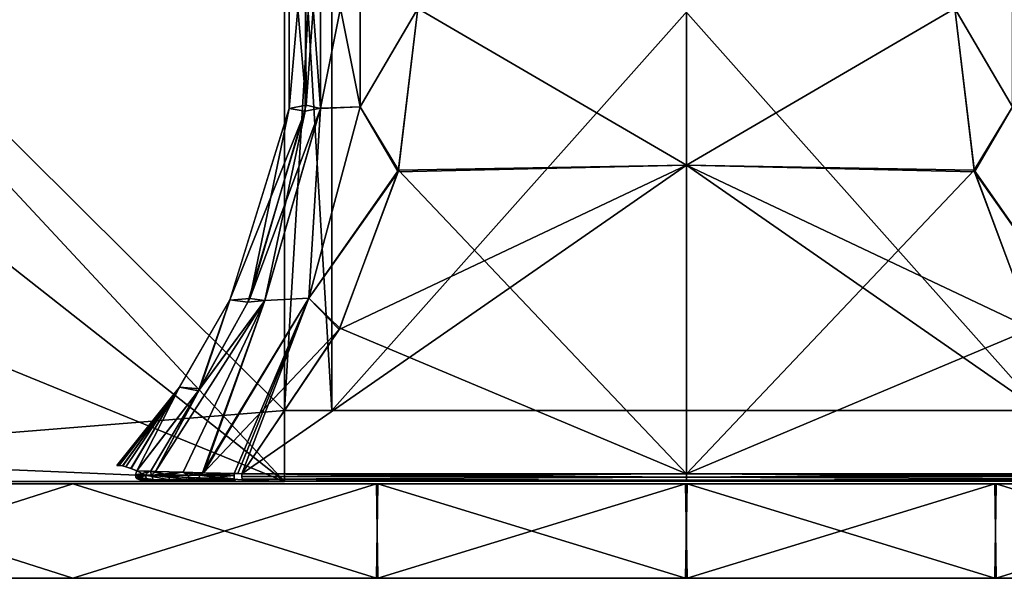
# Model space of a CAD drawing. Header units: millimetres. Extents: x -229 to 223, y -44 to 475.
# Tile 7 of 81: x -28 to 13, y -44 to -20. Entities that reach past the tile are written whole.
import ezdxf

# ---------------------------------------------------------------- set-up
doc = ezdxf.new("R2010")
doc.units = ezdxf.units.MM
doc.header["$LTSCALE"] = 52.148148
for name, color, linetype in [('11', 7, 'CONTINUOUS'), ('12', 7, 'CONTINUOUS'), ('25', 7, 'CONTINUOUS'), ('26', 7, 'CONTINUOUS'), ('27', 7, 'CONTINUOUS'), ('28', 7, 'CONTINUOUS'), ('29', 7, 'CONTINUOUS'), ('30', 7, 'CONTINUOUS'), ('34', 7, 'CONTINUOUS'), ('35', 7, 'CONTINUOUS'), ('36', 7, 'CONTINUOUS'), ('38', 7, 'CONTINUOUS'), ('39', 7, 'CONTINUOUS'), ('40', 7, 'CONTINUOUS'), ('83', 7, 'CONTINUOUS'), ('84', 7, 'CONTINUOUS'), ('85', 7, 'CONTINUOUS'), ('86', 7, 'CONTINUOUS')]:
    doc.layers.add(name, color=color, linetype=linetype)

msp = doc.modelspace()

# ---------------------------------------------------------------- linework, layer by layer
at = {"layer": '11', "linetype": 'Continuous'}
for points in [[(-17, 0.3, -82.75), (-17, 0, -82.75), (-54.25, -39.7, -82.75), (-17, 0.3, -82.75)], [(-50.464, -26.03, -82.75), (-17, 0.3, -82.75), (-54.25, -39.7, -82.75), (-50.464, -26.03, -82.75)], [(-17, 0, -82.75), (-17, -3, -82.75), (-54.25, -39.7, -82.75), (-17, 0, -82.75)], [(-50.464, -13.37, -82.75), (-17, 0.3, -82.75), (-50.464, -26.03, -82.75), (-50.464, -13.37, -82.75)], [(-54.25, -39.7, -82.75), (-17, -3, -82.75), (-17, -36.7, -82.75), (-54.25, -39.7, -82.75)], [(-17, -36.7, -82.75), (-17, -3, -82.75), (-15, -3, -82.75), (-17, -36.7, -82.75)], [(-15, -36.7, -82.75), (-17, -36.7, -82.75), (-15, -3, -82.75), (-15, -36.7, -82.75)], [(15, -36.7, -82.75), (-15, -36.7, -82.75), (15, -3, -82.75), (15, -36.7, -82.75)], [(15, -3, -82.75), (-15, -36.7, -82.75), (-15, -3, -82.75), (15, -3, -82.75)], [(-17, -39.7, -82.75), (-54.25, -39.7, -82.75), (-17, -36.7, -82.75), (-17, -39.7, -82.75)]]:
    msp.add_3dface(points, dxfattribs=at)
at = {"layer": '12', "linetype": 'Continuous'}
for points in [[(-54.25, 0.3, 82.75), (-50.464, -13.37, 82.75), (-17, -39.7, 82.75), (-54.25, 0.3, 82.75)], [(-17, -3, 82.75), (-54.25, 0.3, 82.75), (-17, -36.7, 82.75), (-17, -3, 82.75)], [(-17, -36.7, 82.75), (-54.25, 0.3, 82.75), (-17, -39.7, 82.75), (-17, -36.7, 82.75)], [(-15, -3, 82.75), (-17, -3, 82.75), (-15, -36.7, 82.75), (-15, -3, 82.75)], [(-15, -36.7, 82.75), (-17, -3, 82.75), (-17, -36.7, 82.75), (-15, -36.7, 82.75)], [(15, -3, 82.75), (-15, -3, 82.75), (15, -36.7, 82.75), (15, -3, 82.75)], [(15, -36.7, 82.75), (-15, -3, 82.75), (-15, -36.7, 82.75), (15, -36.7, 82.75)], [(-50.464, -13.37, 82.75), (-50.464, -26.03, 82.75), (-17, -39.7, 82.75), (-50.464, -13.37, 82.75)], [(-50.464, -26.03, 82.75), (-54.25, -38.107, 82.75), (-17, -39.7, 82.75), (-50.464, -26.03, 82.75)], [(-54.25, -38.107, 82.75), (-54.25, -39.7, 82.75), (-17, -39.7, 82.75), (-54.25, -38.107, 82.75)]]:
    msp.add_3dface(points, dxfattribs=at)
at = {"layer": '25', "linetype": 'Continuous'}
for points in [[(-16.088, -23.788, -98.489), (-16.804, -15.464, -82.75), (-16.126, -15.35, -98.503), (-16.088, -23.788, -98.489)], [(-16.804, -23.936, -82.75), (-16.804, -15.464, -82.75), (-16.088, -23.788, -98.489), (-16.804, -23.936, -82.75)], [(-19.306, -32.032, -82.75), (-16.804, -23.936, -82.75), (-18.472, -31.961, -99.301), (-19.306, -32.032, -82.75)], [(-18.472, -31.961, -99.301), (-16.804, -23.936, -82.75), (-16.088, -23.788, -98.489), (-18.472, -31.961, -99.301)], [(-21.435, -35.711, -82.75), (-19.306, -32.032, -82.75), (-20.582, -35.784, -99.886), (-21.435, -35.711, -82.75)], [(-20.582, -35.784, -99.886), (-19.306, -32.032, -82.75), (-18.472, -31.961, -99.301), (-20.582, -35.784, -99.886)], [(-24.092, -39.033, -82.75), (-21.435, -35.711, -82.75), (-24.041, -39.034, -83.612), (-24.092, -39.033, -82.75)], [(-24.041, -39.034, -83.612), (-21.435, -35.711, -82.75), (-23.99, -39.034, -84.474), (-24.041, -39.034, -83.612)], [(-23.99, -39.034, -84.474), (-21.435, -35.711, -82.75), (-23.84, -39.049, -87.229), (-23.99, -39.034, -84.474)], [(-23.84, -39.049, -87.229), (-21.435, -35.711, -82.75), (-23.718, -39.08, -89.769), (-23.84, -39.049, -87.229)], [(-23.718, -39.08, -89.769), (-21.435, -35.711, -82.75), (-23.484, -39.161, -94.966), (-23.718, -39.08, -89.769)], [(-23.484, -39.161, -94.966), (-21.435, -35.711, -82.75), (-23.242, -39.249, -100.433), (-23.484, -39.161, -94.966)], [(-23.242, -39.249, -100.433), (-21.435, -35.711, -82.75), (-20.582, -35.784, -99.886), (-23.242, -39.249, -100.433)]]:
    msp.add_3dface(points, dxfattribs=at)
at = {"layer": '26', "linetype": 'Continuous'}
for points in [[(-16.088, -23.788, -98.489), (-16.126, -15.35, -98.503), (-15.479, -15.476, -100.7), (-16.088, -23.788, -98.489)], [(-15.48, -23.931, -100.7), (-16.088, -23.788, -98.489), (-15.479, -15.476, -100.7), (-15.48, -23.931, -100.7)], [(-13.793, -23.868, -102.465), (-15.48, -23.931, -100.7), (-15.479, -15.476, -100.7), (-13.793, -23.868, -102.465)], [(-13.793, -15.535, -102.465), (-13.793, -23.868, -102.465), (-15.479, -15.476, -100.7), (-13.793, -15.535, -102.465)], [(-13.793, -23.868, -102.465), (-13.793, -15.535, -102.465), (-11.355, -19.7, -103.134), (-13.793, -23.868, -102.465)], [(-12.171, -26.545, -103.356), (-13.793, -23.868, -102.465), (-11.355, -19.7, -103.134), (-12.171, -26.545, -103.356)], [(-18.472, -31.961, -99.301), (-16.088, -23.788, -98.489), (-15.48, -23.931, -100.7), (-18.472, -31.961, -99.301)], [(-17.833, -32.059, -101.499), (-18.472, -31.961, -99.301), (-15.48, -23.931, -100.7), (-17.833, -32.059, -101.499)], [(-15.975, -31.959, -103.186), (-17.833, -32.059, -101.499), (-15.48, -23.931, -100.7), (-15.975, -31.959, -103.186)], [(-15.975, -31.959, -103.186), (-13.793, -23.868, -102.465), (-12.171, -26.545, -103.356), (-15.975, -31.959, -103.186)], [(-13.793, -23.868, -102.465), (-15.975, -31.959, -103.186), (-15.48, -23.931, -100.7), (-13.793, -23.868, -102.465)], [(-14.654, -33.22, -103.958), (-15.975, -31.959, -103.186), (-12.171, -26.545, -103.356), (-14.654, -33.22, -103.958)], [(-22.452, -39.283, -102.585), (-20.582, -35.784, -99.886), (-17.833, -32.059, -101.499), (-22.452, -39.283, -102.585)], [(-22.452, -39.283, -102.585), (-17.833, -32.059, -101.499), (-21.285, -39.316, -103.7), (-22.452, -39.283, -102.585)], [(-17.833, -32.059, -101.499), (-20.468, -39.336, -104.171), (-21.285, -39.316, -103.7), (-17.833, -32.059, -101.499)], [(-20.582, -35.784, -99.886), (-18.472, -31.961, -99.301), (-17.833, -32.059, -101.499), (-20.582, -35.784, -99.886)], [(-20.468, -39.336, -104.171), (-15.975, -31.959, -103.186), (-19.133, -39.37, -104.64), (-20.468, -39.336, -104.171)], [(-15.975, -31.959, -103.186), (-20.468, -39.336, -104.171), (-17.833, -32.059, -101.499), (-15.975, -31.959, -103.186)], [(-19.133, -39.37, -104.64), (-15.975, -31.959, -103.186), (-18.967, -39.374, -104.677), (-19.133, -39.37, -104.64)], [(-18.967, -39.374, -104.677), (-15.975, -31.959, -103.186), (-18.8, -39.379, -104.711), (-18.967, -39.374, -104.677)], [(-18.8, -39.379, -104.711), (-15.975, -31.959, -103.186), (-14.654, -33.22, -103.958), (-18.8, -39.379, -104.711)], [(-23.242, -39.249, -100.433), (-20.582, -35.784, -99.886), (-22.672, -39.278, -102.261), (-23.242, -39.249, -100.433)], [(-22.672, -39.278, -102.261), (-20.582, -35.784, -99.886), (-22.452, -39.283, -102.585), (-22.672, -39.278, -102.261)]]:
    msp.add_3dface(points, dxfattribs=at)
at = {"layer": '27', "linetype": 'Continuous'}
for points in [[(0, -26.329, -104.05), (-11.355, -19.7, -103.134), (0, -13.071, -104.05), (0, -26.329, -104.05)], [(0, -26.329, -104.05), (0, -13.071, -104.05), (11.355, -19.7, -103.134), (0, -26.329, -104.05)], [(-12.171, -26.545, -103.356), (-11.355, -19.7, -103.134), (0, -26.329, -104.05), (-12.171, -26.545, -103.356)], [(12.188, -26.614, -103.36), (0, -26.329, -104.05), (11.355, -19.7, -103.134), (12.188, -26.614, -103.36)], [(-14.654, -33.22, -103.958), (-12.171, -26.545, -103.356), (0, -39.379, -106.384), (-14.654, -33.22, -103.958)], [(0, -39.379, -106.384), (-12.171, -26.545, -103.356), (0, -26.329, -104.05), (0, -39.379, -106.384)], [(0, -39.379, -106.384), (0, -26.329, -104.05), (18.8, -39.379, -104.711), (0, -39.379, -106.384)], [(18.8, -39.379, -104.711), (0, -26.329, -104.05), (14.686, -33.282, -103.965), (18.8, -39.379, -104.711)], [(14.686, -33.282, -103.965), (0, -26.329, -104.05), (12.188, -26.614, -103.36), (14.686, -33.282, -103.965)], [(-18.8, -39.379, -104.711), (-14.654, -33.22, -103.958), (0, -39.379, -106.384), (-18.8, -39.379, -104.711)]]:
    msp.add_3dface(points, dxfattribs=at)
at = {"layer": '28', "linetype": 'Continuous'}
for points in [[(-18.8, -39.379, -104.711), (0, -39.526, -106.38), (-18.801, -39.499, -104.713), (-18.8, -39.379, -104.711)], [(-18.801, -39.499, -104.713), (0, -39.526, -106.38), (-18.792, -39.603, -104.663), (-18.801, -39.499, -104.713)], [(-18.8, -39.379, -104.711), (0, -39.379, -106.384), (0, -39.526, -106.38), (-18.8, -39.379, -104.711)], [(0, -39.526, -106.38), (0, -39.654, -106.28), (-18.792, -39.603, -104.663), (0, -39.526, -106.38)], [(0, -39.379, -106.384), (18.8, -39.379, -104.711), (18.801, -39.499, -104.713), (0, -39.379, -106.384)], [(0, -39.526, -106.38), (0, -39.379, -106.384), (18.801, -39.499, -104.713), (0, -39.526, -106.38)], [(18.792, -39.603, -104.663), (0, -39.526, -106.38), (18.801, -39.499, -104.713), (18.792, -39.603, -104.663)], [(0, -39.654, -106.28), (0, -39.526, -106.38), (18.792, -39.603, -104.663), (0, -39.654, -106.28)], [(0, -39.654, -106.28), (0, -39.694, -106.139), (-18.792, -39.603, -104.663), (0, -39.654, -106.28)], [(-18.792, -39.603, -104.663), (0, -39.694, -106.139), (-18.757, -39.694, -104.469), (-18.792, -39.603, -104.663)], [(18.757, -39.694, -104.469), (0, -39.654, -106.28), (18.792, -39.603, -104.663), (18.757, -39.694, -104.469)], [(0, -39.694, -106.139), (0, -39.654, -106.28), (18.757, -39.694, -104.469), (0, -39.694, -106.139)]]:
    msp.add_3dface(points, dxfattribs=at)
at = {"layer": '29', "linetype": 'Continuous'}
for points in [[(-23.242, -39.249, -100.433), (-22.672, -39.278, -102.261), (-23.306, -39.427, -100.433), (-23.242, -39.249, -100.433)], [(-23.306, -39.427, -100.433), (-22.672, -39.278, -102.261), (-22.621, -39.434, -102.441), (-23.306, -39.427, -100.433)], [(-23.306, -39.427, -100.433), (-22.621, -39.434, -102.441), (-23.284, -39.522, -100.431), (-23.306, -39.427, -100.433)], [(-23.284, -39.522, -100.431), (-22.621, -39.434, -102.441), (-22.55, -39.626, -102.391), (-23.284, -39.522, -100.431)], [(-23.227, -39.6, -100.427), (-23.284, -39.522, -100.431), (-22.55, -39.626, -102.391), (-23.227, -39.6, -100.427)], [(-22.672, -39.278, -102.261), (-22.452, -39.283, -102.585), (-22.621, -39.434, -102.441), (-22.672, -39.278, -102.261)], [(-22.452, -39.283, -102.585), (-21.285, -39.316, -103.7), (-22.621, -39.434, -102.441), (-22.452, -39.283, -102.585)], [(-22.621, -39.434, -102.441), (-21.285, -39.316, -103.7), (-21.077, -39.439, -103.873), (-22.621, -39.434, -102.441)], [(-22.621, -39.434, -102.441), (-21.077, -39.439, -103.873), (-21.033, -39.631, -103.799), (-22.621, -39.434, -102.441)], [(-22.55, -39.626, -102.391), (-22.621, -39.434, -102.441), (-21.033, -39.631, -103.799), (-22.55, -39.626, -102.391)], [(-21.285, -39.316, -103.7), (-20.468, -39.336, -104.171), (-21.077, -39.439, -103.873), (-21.285, -39.316, -103.7)], [(-20.468, -39.336, -104.171), (-19.133, -39.37, -104.64), (-21.077, -39.439, -103.873), (-20.468, -39.336, -104.171)], [(-21.077, -39.439, -103.873), (-19.133, -39.37, -104.64), (-19.136, -39.446, -104.651), (-21.077, -39.439, -103.873)], [(-21.077, -39.439, -103.873), (-19.136, -39.446, -104.651), (-21.033, -39.631, -103.799), (-21.077, -39.439, -103.873)], [(-21.033, -39.631, -103.799), (-19.136, -39.446, -104.651), (-19.123, -39.6, -104.598), (-21.033, -39.631, -103.799)], [(-23.227, -39.6, -100.427), (-22.55, -39.626, -102.391), (-22.594, -39.684, -102), (-23.227, -39.6, -100.427)], [(-23.05, -39.667, -100.418), (-23.227, -39.6, -100.427), (-22.594, -39.684, -102), (-23.05, -39.667, -100.418)], [(-22.594, -39.684, -102), (-22.55, -39.626, -102.391), (-22.015, -39.688, -102.789), (-22.594, -39.684, -102)], [(-22.55, -39.626, -102.391), (-21.033, -39.631, -103.799), (-22.015, -39.688, -102.789), (-22.55, -39.626, -102.391)], [(-22.015, -39.688, -102.789), (-21.033, -39.631, -103.799), (-21.194, -39.691, -103.493), (-22.015, -39.688, -102.789)], [(-21.194, -39.691, -103.493), (-21.033, -39.631, -103.799), (-20.271, -39.693, -104.008), (-21.194, -39.691, -103.493)], [(-19.117, -39.629, -104.571), (-21.033, -39.631, -103.799), (-19.123, -39.6, -104.598), (-19.117, -39.629, -104.571)], [(-21.033, -39.631, -103.799), (-19.117, -39.629, -104.571), (-20.271, -39.693, -104.008), (-21.033, -39.631, -103.799)], [(-20.271, -39.693, -104.008), (-19.117, -39.629, -104.571), (-19.079, -39.694, -104.403), (-20.271, -39.693, -104.008)]]:
    msp.add_3dface(points, dxfattribs=at)
at = {"layer": '30', "linetype": 'Continuous'}
for points in [[(11.355, -19.7, -103.134), (13.793, -15.532, -102.465), (13.793, -23.865, -102.465), (11.355, -19.7, -103.134)], [(12.188, -26.614, -103.36), (11.355, -19.7, -103.134), (13.793, -23.865, -102.465), (12.188, -26.614, -103.36)], [(12.188, -26.614, -103.36), (13.793, -23.865, -102.465), (15.973, -31.956, -103.186), (12.188, -26.614, -103.36)], [(14.686, -33.282, -103.965), (12.188, -26.614, -103.36), (15.973, -31.956, -103.186), (14.686, -33.282, -103.965)]]:
    msp.add_3dface(points, dxfattribs=at)
at = {"layer": '34', "linetype": 'Continuous'}
for points in [[(13.793, -23.868, 102.465), (13.793, -15.535, 102.465), (11.355, -19.7, 103.134), (13.793, -23.868, 102.465)], [(12.171, -26.545, 103.356), (13.793, -23.868, 102.465), (11.355, -19.7, 103.134), (12.171, -26.545, 103.356)], [(15.975, -31.959, 103.186), (13.793, -23.868, 102.465), (12.171, -26.545, 103.356), (15.975, -31.959, 103.186)], [(14.654, -33.22, 103.958), (15.975, -31.959, 103.186), (12.171, -26.545, 103.356), (14.654, -33.22, 103.958)]]:
    msp.add_3dface(points, dxfattribs=at)
at = {"layer": '35', "linetype": 'Continuous'}
for points in [[(0, -26.329, 104.05), (0, -13.071, 104.05), (-11.355, -19.7, 103.134), (0, -26.329, 104.05)], [(0, -26.329, 104.05), (11.355, -19.7, 103.134), (0, -13.071, 104.05), (0, -26.329, 104.05)], [(-12.188, -26.614, 103.36), (0, -26.329, 104.05), (-11.355, -19.7, 103.134), (-12.188, -26.614, 103.36)], [(12.171, -26.545, 103.356), (11.355, -19.7, 103.134), (0, -26.329, 104.05), (12.171, -26.545, 103.356)], [(0, -39.379, 106.384), (0, -26.329, 104.05), (-18.8, -39.379, 104.711), (0, -39.379, 106.384)], [(-18.8, -39.379, 104.711), (0, -26.329, 104.05), (-14.686, -33.282, 103.965), (-18.8, -39.379, 104.711)], [(-14.686, -33.282, 103.965), (0, -26.329, 104.05), (-12.188, -26.614, 103.36), (-14.686, -33.282, 103.965)], [(0, -39.379, 106.384), (12.171, -26.545, 103.356), (0, -26.329, 104.05), (0, -39.379, 106.384)], [(14.654, -33.22, 103.958), (12.171, -26.545, 103.356), (0, -39.379, 106.384), (14.654, -33.22, 103.958)], [(18.8, -39.379, 104.711), (14.654, -33.22, 103.958), (0, -39.379, 106.384), (18.8, -39.379, 104.711)]]:
    msp.add_3dface(points, dxfattribs=at)
at = {"layer": '36', "linetype": 'Continuous'}
for points in [[(0, -39.379, 106.384), (-18.8, -39.379, 104.711), (-18.801, -39.499, 104.713), (0, -39.379, 106.384)], [(0, -39.526, 106.38), (0, -39.379, 106.384), (-18.801, -39.499, 104.713), (0, -39.526, 106.38)], [(-18.792, -39.603, 104.663), (0, -39.526, 106.38), (-18.801, -39.499, 104.713), (-18.792, -39.603, 104.663)], [(0, -39.654, 106.28), (0, -39.526, 106.38), (-18.792, -39.603, 104.663), (0, -39.654, 106.28)], [(18.8, -39.379, 104.711), (0, -39.379, 106.384), (0, -39.526, 106.38), (18.8, -39.379, 104.711)], [(18.8, -39.379, 104.711), (0, -39.526, 106.38), (18.801, -39.499, 104.713), (18.8, -39.379, 104.711)], [(18.801, -39.499, 104.713), (0, -39.526, 106.38), (18.792, -39.603, 104.663), (18.801, -39.499, 104.713)], [(0, -39.526, 106.38), (0, -39.654, 106.28), (18.792, -39.603, 104.663), (0, -39.526, 106.38)], [(-18.757, -39.694, 104.469), (0, -39.654, 106.28), (-18.792, -39.603, 104.663), (-18.757, -39.694, 104.469)], [(0, -39.694, 106.139), (0, -39.654, 106.28), (-18.757, -39.694, 104.469), (0, -39.694, 106.139)], [(0, -39.654, 106.28), (0, -39.694, 106.139), (18.792, -39.603, 104.663), (0, -39.654, 106.28)], [(18.792, -39.603, 104.663), (0, -39.694, 106.139), (18.757, -39.694, 104.469), (18.792, -39.603, 104.663)]]:
    msp.add_3dface(points, dxfattribs=at)
at = {"layer": '38', "linetype": 'Continuous'}
for points in [[(-16.126, -24.05, 98.503), (-15.479, -23.924, 100.7), (-16.088, -15.612, 98.489), (-16.126, -24.05, 98.503)], [(-15.479, -23.924, 100.7), (-15.48, -15.469, 100.7), (-16.088, -15.612, 98.489), (-15.479, -23.924, 100.7)], [(-15.48, -15.469, 100.7), (-15.479, -23.924, 100.7), (-13.793, -15.532, 102.465), (-15.48, -15.469, 100.7)], [(-13.793, -15.532, 102.465), (-15.479, -23.924, 100.7), (-13.793, -23.865, 102.465), (-13.793, -15.532, 102.465)], [(-11.355, -19.7, 103.134), (-13.793, -15.532, 102.465), (-13.793, -23.865, 102.465), (-11.355, -19.7, 103.134)], [(-12.188, -26.614, 103.36), (-11.355, -19.7, 103.134), (-13.793, -23.865, 102.465), (-12.188, -26.614, 103.36)], [(-18.547, -32.122, 99.324), (-17.83, -32.053, 101.498), (-16.126, -24.05, 98.503), (-18.547, -32.122, 99.324)], [(-17.83, -32.053, 101.498), (-15.479, -23.924, 100.7), (-16.126, -24.05, 98.503), (-17.83, -32.053, 101.498)], [(-15.479, -23.924, 100.7), (-17.83, -32.053, 101.498), (-15.973, -31.956, 103.186), (-15.479, -23.924, 100.7)], [(-12.188, -26.614, 103.36), (-13.793, -23.865, 102.465), (-15.973, -31.956, 103.186), (-12.188, -26.614, 103.36)], [(-13.793, -23.865, 102.465), (-15.479, -23.924, 100.7), (-15.973, -31.956, 103.186), (-13.793, -23.865, 102.465)], [(-14.686, -33.282, 103.965), (-12.188, -26.614, 103.36), (-15.973, -31.956, 103.186), (-14.686, -33.282, 103.965)], [(-22.455, -39.283, 102.58), (-17.83, -32.053, 101.498), (-20.636, -35.867, 99.899), (-22.455, -39.283, 102.58)], [(-17.83, -32.053, 101.498), (-22.455, -39.283, 102.58), (-20.428, -39.338, 104.191), (-17.83, -32.053, 101.498)], [(-20.636, -35.867, 99.899), (-17.83, -32.053, 101.498), (-18.547, -32.122, 99.324), (-20.636, -35.867, 99.899)], [(-14.686, -33.282, 103.965), (-15.973, -31.956, 103.186), (-20.428, -39.338, 104.191), (-14.686, -33.282, 103.965)], [(-15.973, -31.956, 103.186), (-17.83, -32.053, 101.498), (-20.428, -39.338, 104.191), (-15.973, -31.956, 103.186)], [(-18.8, -39.379, 104.711), (-14.686, -33.282, 103.965), (-20.428, -39.338, 104.191), (-18.8, -39.379, 104.711)], [(-23.242, -39.249, 100.433), (-22.455, -39.283, 102.58), (-20.636, -35.867, 99.899), (-23.242, -39.249, 100.433)], [(-22.716, -39.275, 102.185), (-22.455, -39.283, 102.58), (-23.242, -39.249, 100.433), (-22.716, -39.275, 102.185)], [(-20.428, -39.338, 104.191), (-22.455, -39.283, 102.58), (-21.364, -39.313, 103.643), (-20.428, -39.338, 104.191)], [(-18.8, -39.379, 104.711), (-20.428, -39.338, 104.191), (-18.967, -39.374, 104.677), (-18.8, -39.379, 104.711)], [(-18.967, -39.374, 104.677), (-20.428, -39.338, 104.191), (-19.133, -39.37, 104.64), (-18.967, -39.374, 104.677)]]:
    msp.add_3dface(points, dxfattribs=at)
at = {"layer": '39', "linetype": 'Continuous'}
for points in [[(-16.804, -23.936, 82.75), (-16.088, -15.612, 98.489), (-16.804, -15.464, 82.75), (-16.804, -23.936, 82.75)], [(-16.126, -24.05, 98.503), (-16.088, -15.612, 98.489), (-16.804, -23.936, 82.75), (-16.126, -24.05, 98.503)], [(-19.306, -32.031, 82.75), (-16.126, -24.05, 98.503), (-16.804, -23.936, 82.75), (-19.306, -32.031, 82.75)], [(-18.547, -32.122, 99.324), (-16.126, -24.05, 98.503), (-19.306, -32.031, 82.75), (-18.547, -32.122, 99.324)], [(-21.435, -35.711, 82.75), (-20.636, -35.867, 99.899), (-19.306, -32.031, 82.75), (-21.435, -35.711, 82.75)], [(-20.636, -35.867, 99.899), (-18.547, -32.122, 99.324), (-19.306, -32.031, 82.75), (-20.636, -35.867, 99.899)], [(-24.092, -39.033, 82.75), (-24.041, -39.034, 83.612), (-21.435, -35.711, 82.75), (-24.092, -39.033, 82.75)], [(-24.041, -39.034, 83.612), (-23.99, -39.034, 84.474), (-21.435, -35.711, 82.75), (-24.041, -39.034, 83.612)], [(-23.99, -39.034, 84.474), (-23.848, -39.048, 87.058), (-21.435, -35.711, 82.75), (-23.99, -39.034, 84.474)], [(-23.848, -39.048, 87.058), (-23.718, -39.08, 89.769), (-21.435, -35.711, 82.75), (-23.848, -39.048, 87.058)], [(-23.718, -39.08, 89.769), (-23.496, -39.157, 94.698), (-21.435, -35.711, 82.75), (-23.718, -39.08, 89.769)], [(-23.496, -39.157, 94.698), (-23.242, -39.249, 100.433), (-21.435, -35.711, 82.75), (-23.496, -39.157, 94.698)], [(-23.242, -39.249, 100.433), (-20.636, -35.867, 99.899), (-21.435, -35.711, 82.75), (-23.242, -39.249, 100.433)]]:
    msp.add_3dface(points, dxfattribs=at)
at = {"layer": '40', "linetype": 'Continuous'}
for points in [[(-22.894, -39.432, 101.981), (-23.242, -39.249, 100.433), (-23.306, -39.427, 100.433), (-22.894, -39.432, 101.981)], [(-22.894, -39.432, 101.981), (-23.306, -39.427, 100.433), (-22.817, -39.623, 101.94), (-22.894, -39.432, 101.981)], [(-22.817, -39.623, 101.94), (-23.306, -39.427, 100.433), (-23.284, -39.522, 100.43), (-22.817, -39.623, 101.94)], [(-23.227, -39.6, 100.427), (-22.817, -39.623, 101.94), (-23.284, -39.522, 100.43), (-23.227, -39.6, 100.427)], [(-22.716, -39.275, 102.185), (-23.242, -39.249, 100.433), (-22.894, -39.432, 101.981), (-22.716, -39.275, 102.185)], [(-21.922, -39.437, 103.241), (-22.716, -39.275, 102.185), (-22.894, -39.432, 101.981), (-21.922, -39.437, 103.241)], [(-21.922, -39.437, 103.241), (-22.894, -39.432, 101.981), (-21.864, -39.629, 103.177), (-21.922, -39.437, 103.241)], [(-22.894, -39.432, 101.981), (-22.817, -39.623, 101.94), (-21.864, -39.629, 103.177), (-22.894, -39.432, 101.981)], [(-22.455, -39.283, 102.58), (-22.716, -39.275, 102.185), (-21.922, -39.437, 103.241), (-22.455, -39.283, 102.58)], [(-21.364, -39.313, 103.643), (-22.455, -39.283, 102.58), (-21.922, -39.437, 103.241), (-21.364, -39.313, 103.643)], [(-20.616, -39.439, 104.127), (-21.364, -39.313, 103.643), (-21.922, -39.437, 103.241), (-20.616, -39.439, 104.127)], [(-20.616, -39.439, 104.127), (-21.922, -39.437, 103.241), (-20.578, -39.631, 104.049), (-20.616, -39.439, 104.127)], [(-21.922, -39.437, 103.241), (-21.864, -39.629, 103.177), (-20.578, -39.631, 104.049), (-21.922, -39.437, 103.241)], [(-20.428, -39.338, 104.191), (-21.364, -39.313, 103.643), (-20.616, -39.439, 104.127), (-20.428, -39.338, 104.191)], [(-19.136, -39.446, 104.651), (-20.428, -39.338, 104.191), (-20.616, -39.439, 104.127), (-19.136, -39.446, 104.651)], [(-19.136, -39.446, 104.651), (-20.616, -39.439, 104.127), (-19.123, -39.6, 104.598), (-19.136, -39.446, 104.651)], [(-20.616, -39.439, 104.127), (-20.578, -39.631, 104.049), (-19.117, -39.629, 104.571), (-20.616, -39.439, 104.127)], [(-20.616, -39.439, 104.127), (-19.117, -39.629, 104.571), (-19.123, -39.6, 104.598), (-20.616, -39.439, 104.127)], [(-19.133, -39.37, 104.64), (-20.428, -39.338, 104.191), (-19.136, -39.446, 104.651), (-19.133, -39.37, 104.64)], [(-23.05, -39.667, 100.418), (-22.56, -39.684, 102.059), (-23.227, -39.6, 100.427), (-23.05, -39.667, 100.418)], [(-23.227, -39.6, 100.427), (-22.56, -39.684, 102.059), (-22.817, -39.623, 101.94), (-23.227, -39.6, 100.427)], [(-22.817, -39.623, 101.94), (-22.56, -39.684, 102.059), (-21.864, -39.629, 103.177), (-22.817, -39.623, 101.94)], [(-22.56, -39.684, 102.059), (-21.293, -39.691, 103.424), (-21.864, -39.629, 103.177), (-22.56, -39.684, 102.059)], [(-21.864, -39.629, 103.177), (-21.293, -39.691, 103.424), (-20.578, -39.631, 104.049), (-21.864, -39.629, 103.177)], [(-21.293, -39.691, 103.424), (-20.361, -39.693, 103.967), (-20.578, -39.631, 104.049), (-21.293, -39.691, 103.424)], [(-20.578, -39.631, 104.049), (-19.079, -39.694, 104.403), (-19.117, -39.629, 104.571), (-20.578, -39.631, 104.049)], [(-20.361, -39.693, 103.967), (-19.079, -39.694, 104.403), (-20.578, -39.631, 104.049), (-20.361, -39.693, 103.967)]]:
    msp.add_3dface(points, dxfattribs=at)
at = {"layer": '83', "linetype": 'Continuous'}
for points in [[(-107.704, -43.8, -13.117), (108.5, -43.8), (-108.5, -43.8), (-107.704, -43.8, -13.117)], [(-108.5, -43.8), (108.5, -43.8), (107.704, -43.8, 13.117), (-108.5, -43.8)], [(-107.707, -43.8, 13.09), (-108.5, -43.8), (107.704, -43.8, 13.117), (-107.707, -43.8, 13.09)], [(-105.341, -43.8, 25.988), (-107.707, -43.8, 13.09), (107.704, -43.8, 13.117), (-105.341, -43.8, 25.988)], [(107.707, -43.8, -13.09), (108.5, -43.8), (-107.704, -43.8, -13.117), (107.707, -43.8, -13.09)], [(105.341, -43.8, -25.988), (107.707, -43.8, -13.09), (-107.704, -43.8, -13.117), (105.341, -43.8, -25.988)], [(-105.327, -43.8, -26.043), (105.341, -43.8, -25.988), (-107.704, -43.8, -13.117), (-105.327, -43.8, -26.043)], [(-96.071, -43.8, 50.424), (-105.341, -43.8, 25.988), (101.409, -43.8, 38.577), (-96.071, -43.8, 50.424)], [(101.409, -43.8, 38.577), (-105.341, -43.8, 25.988), (105.327, -43.8, 26.043), (101.409, -43.8, 38.577)], [(105.327, -43.8, 26.043), (-105.341, -43.8, 25.988), (107.704, -43.8, 13.117), (105.327, -43.8, 26.043)], [(-101.409, -43.8, -38.577), (105.341, -43.8, -25.988), (-105.327, -43.8, -26.043), (-101.409, -43.8, -38.577)], [(96.071, -43.8, -50.424), (105.341, -43.8, -25.988), (-101.409, -43.8, -38.577), (96.071, -43.8, -50.424)], [(-96.024, -43.8, -50.513), (96.071, -43.8, -50.424), (-101.409, -43.8, -38.577), (-96.024, -43.8, -50.513)], [(-81.22, -43.8, 71.94), (-96.071, -43.8, 50.424), (96.024, -43.8, 50.513), (-81.22, -43.8, 71.94)], [(96.024, -43.8, 50.513), (-96.071, -43.8, 50.424), (101.409, -43.8, 38.577), (96.024, -43.8, 50.513)], [(81.22, -43.8, -71.94), (96.071, -43.8, -50.424), (-96.024, -43.8, -50.513), (81.22, -43.8, -71.94)], [(-81.161, -43.8, -72.007), (81.22, -43.8, -71.94), (-96.024, -43.8, -50.513), (-81.161, -43.8, -72.007)], [(-61.642, -43.8, 89.289), (-81.22, -43.8, 71.94), (81.161, -43.8, 72.007), (-61.642, -43.8, 89.289)], [(81.161, -43.8, 72.007), (-81.22, -43.8, 71.94), (96.024, -43.8, 50.513), (81.161, -43.8, 72.007)], [(61.642, -43.8, -89.289), (81.22, -43.8, -71.94), (-81.161, -43.8, -72.007), (61.642, -43.8, -89.289)], [(-61.604, -43.8, -89.315), (61.642, -43.8, -89.289), (-81.161, -43.8, -72.007), (-61.604, -43.8, -89.315)], [(-38.481, -43.8, 101.446), (-61.642, -43.8, 89.289), (38.486, -43.8, 101.445), (-38.481, -43.8, 101.446)], [(38.486, -43.8, 101.445), (-61.642, -43.8, 89.289), (61.604, -43.8, 89.315), (38.486, -43.8, 101.445)], [(61.604, -43.8, 89.315), (-61.642, -43.8, 89.289), (81.161, -43.8, 72.007), (61.604, -43.8, 89.315)], [(-38.486, -43.8, -101.445), (61.642, -43.8, -89.289), (-61.604, -43.8, -89.315), (-38.486, -43.8, -101.445)], [(38.481, -43.8, -101.446), (61.642, -43.8, -89.289), (-38.486, -43.8, -101.445), (38.481, -43.8, -101.446)], [(-13.108, -43.8, -107.705), (38.481, -43.8, -101.446), (-38.486, -43.8, -101.445), (-13.108, -43.8, -107.705)], [(-25.952, -43.8, 105.35), (-38.481, -43.8, 101.446), (13.108, -43.8, 107.705), (-25.952, -43.8, 105.35)], [(13.108, -43.8, 107.705), (-38.481, -43.8, 101.446), (38.486, -43.8, 101.445), (13.108, -43.8, 107.705)], [(-13.048, -43.8, 107.712), (-25.952, -43.8, 105.35), (13.108, -43.8, 107.705), (-13.048, -43.8, 107.712)], [(25.952, -43.8, -105.35), (38.481, -43.8, -101.446), (-13.108, -43.8, -107.705), (25.952, -43.8, -105.35)], [(13.048, -43.8, -107.712), (25.952, -43.8, -105.35), (-13.108, -43.8, -107.705), (13.048, -43.8, -107.712)], [(-0.035, -43.8, -108.499), (13.048, -43.8, -107.712), (-13.108, -43.8, -107.705), (-0.035, -43.8, -108.499)], [(0.035, -43.8, 108.499), (-13.048, -43.8, 107.712), (13.108, -43.8, 107.705), (0.035, -43.8, 108.499)]]:
    msp.add_3dface(points, dxfattribs=at)
at = {"layer": '84', "linetype": 'Continuous'}
for points in [[(-13.108, -43.8, -107.705), (-38.486, -43.8, -101.445), (-25.952, -39.8, -105.35), (-13.108, -43.8, -107.705)], [(-25.952, -39.8, -105.35), (-38.486, -43.8, -101.445), (-38.481, -39.8, -101.446), (-25.952, -39.8, -105.35)], [(-13.048, -39.8, -107.712), (-13.108, -43.8, -107.705), (-25.952, -39.8, -105.35), (-13.048, -39.8, -107.712)], [(-0.035, -43.8, -108.499), (-13.108, -43.8, -107.705), (-13.048, -39.8, -107.712), (-0.035, -43.8, -108.499)], [(0.035, -39.8, -108.499), (-0.035, -43.8, -108.499), (-13.048, -39.8, -107.712), (0.035, -39.8, -108.499)], [(13.048, -43.8, -107.712), (-0.035, -43.8, -108.499), (0.035, -39.8, -108.499), (13.048, -43.8, -107.712)], [(13.108, -39.8, -107.705), (13.048, -43.8, -107.712), (0.035, -39.8, -108.499), (13.108, -39.8, -107.705)], [(25.952, -43.8, -105.35), (13.048, -43.8, -107.712), (13.108, -39.8, -107.705), (25.952, -43.8, -105.35)], [(38.486, -39.8, -101.445), (25.952, -43.8, -105.35), (13.108, -39.8, -107.705), (38.486, -39.8, -101.445)]]:
    msp.add_3dface(points, dxfattribs=at)
at = {"layer": '85', "linetype": 'Continuous'}
for points in [[(-38.481, -43.8, 101.446), (-25.952, -43.8, 105.35), (-38.486, -39.8, 101.445), (-38.481, -43.8, 101.446)], [(-38.486, -39.8, 101.445), (-25.952, -43.8, 105.35), (-13.108, -39.8, 107.705), (-38.486, -39.8, 101.445)], [(-25.952, -43.8, 105.35), (-13.048, -43.8, 107.712), (-13.108, -39.8, 107.705), (-25.952, -43.8, 105.35)], [(-13.108, -39.8, 107.705), (-13.048, -43.8, 107.712), (-0.035, -39.8, 108.499), (-13.108, -39.8, 107.705)], [(-13.048, -43.8, 107.712), (0.035, -43.8, 108.499), (-0.035, -39.8, 108.499), (-13.048, -43.8, 107.712)], [(-0.035, -39.8, 108.499), (0.035, -43.8, 108.499), (13.048, -39.8, 107.712), (-0.035, -39.8, 108.499)], [(0.035, -43.8, 108.499), (13.108, -43.8, 107.705), (13.048, -39.8, 107.712), (0.035, -43.8, 108.499)], [(13.048, -39.8, 107.712), (13.108, -43.8, 107.705), (25.952, -39.8, 105.35), (13.048, -39.8, 107.712)], [(13.108, -43.8, 107.705), (38.486, -43.8, 101.445), (25.952, -39.8, 105.35), (13.108, -43.8, 107.705)]]:
    msp.add_3dface(points, dxfattribs=at)
at = {"layer": '86', "linetype": 'Continuous'}
for points in [[(108.5, -39.8), (107.704, -39.8, -13.117), (-108.5, -39.8), (108.5, -39.8)], [(108.5, -39.8), (-108.5, -39.8), (-107.704, -39.8, 13.117), (108.5, -39.8)], [(107.704, -39.8, -13.117), (-107.707, -39.8, -13.09), (-108.5, -39.8), (107.704, -39.8, -13.117)], [(107.704, -39.8, -13.117), (-105.341, -39.8, -25.988), (-107.707, -39.8, -13.09), (107.704, -39.8, -13.117)], [(108.5, -39.8), (-107.704, -39.8, 13.117), (107.707, -39.8, 13.09), (108.5, -39.8)], [(-107.704, -39.8, 13.117), (-105.327, -39.8, 26.043), (105.341, -39.8, 25.988), (-107.704, -39.8, 13.117)], [(-107.704, -39.8, 13.117), (105.341, -39.8, 25.988), (107.707, -39.8, 13.09), (-107.704, -39.8, 13.117)], [(107.704, -39.8, -13.117), (105.327, -39.8, -26.043), (-105.341, -39.8, -25.988), (107.704, -39.8, -13.117)], [(105.327, -39.8, -26.043), (101.409, -39.8, -38.577), (-105.341, -39.8, -25.988), (105.327, -39.8, -26.043)], [(101.409, -39.8, -38.577), (-96.071, -39.8, -50.424), (-105.341, -39.8, -25.988), (101.409, -39.8, -38.577)], [(-105.327, -39.8, 26.043), (-101.409, -39.8, 38.577), (105.341, -39.8, 25.988), (-105.327, -39.8, 26.043)], [(-101.409, -39.8, 38.577), (-96.024, -39.8, 50.513), (96.071, -39.8, 50.424), (-101.409, -39.8, 38.577)], [(-101.409, -39.8, 38.577), (96.071, -39.8, 50.424), (105.341, -39.8, 25.988), (-101.409, -39.8, 38.577)], [(101.409, -39.8, -38.577), (96.024, -39.8, -50.513), (-96.071, -39.8, -50.424), (101.409, -39.8, -38.577)], [(96.024, -39.8, -50.513), (-81.22, -39.8, -71.94), (-96.071, -39.8, -50.424), (96.024, -39.8, -50.513)], [(-96.024, -39.8, 50.513), (-81.161, -39.8, 72.007), (81.22, -39.8, 71.94), (-96.024, -39.8, 50.513)], [(-96.024, -39.8, 50.513), (81.22, -39.8, 71.94), (96.071, -39.8, 50.424), (-96.024, -39.8, 50.513)], [(96.024, -39.8, -50.513), (81.161, -39.8, -72.007), (-81.22, -39.8, -71.94), (96.024, -39.8, -50.513)], [(81.161, -39.8, -72.007), (-61.642, -39.8, -89.289), (-81.22, -39.8, -71.94), (81.161, -39.8, -72.007)], [(-81.161, -39.8, 72.007), (-61.604, -39.8, 89.315), (61.642, -39.8, 89.289), (-81.161, -39.8, 72.007)], [(-81.161, -39.8, 72.007), (61.642, -39.8, 89.289), (81.22, -39.8, 71.94), (-81.161, -39.8, 72.007)], [(81.161, -39.8, -72.007), (61.604, -39.8, -89.315), (-61.642, -39.8, -89.289), (81.161, -39.8, -72.007)], [(61.604, -39.8, -89.315), (38.486, -39.8, -101.445), (-61.642, -39.8, -89.289), (61.604, -39.8, -89.315)], [(38.486, -39.8, -101.445), (-38.481, -39.8, -101.446), (-61.642, -39.8, -89.289), (38.486, -39.8, -101.445)], [(-61.604, -39.8, 89.315), (-38.486, -39.8, 101.445), (61.642, -39.8, 89.289), (-61.604, -39.8, 89.315)], [(-38.486, -39.8, 101.445), (-13.108, -39.8, 107.705), (38.481, -39.8, 101.446), (-38.486, -39.8, 101.445)], [(-38.486, -39.8, 101.445), (38.481, -39.8, 101.446), (61.642, -39.8, 89.289), (-38.486, -39.8, 101.445)], [(38.486, -39.8, -101.445), (13.108, -39.8, -107.705), (-38.481, -39.8, -101.446), (38.486, -39.8, -101.445)], [(13.108, -39.8, -107.705), (-25.952, -39.8, -105.35), (-38.481, -39.8, -101.446), (13.108, -39.8, -107.705)], [(13.108, -39.8, -107.705), (-13.048, -39.8, -107.712), (-25.952, -39.8, -105.35), (13.108, -39.8, -107.705)], [(-13.108, -39.8, 107.705), (-0.035, -39.8, 108.499), (13.048, -39.8, 107.712), (-13.108, -39.8, 107.705)], [(-13.108, -39.8, 107.705), (13.048, -39.8, 107.712), (25.952, -39.8, 105.35), (-13.108, -39.8, 107.705)], [(-13.108, -39.8, 107.705), (25.952, -39.8, 105.35), (38.481, -39.8, 101.446), (-13.108, -39.8, 107.705)], [(13.108, -39.8, -107.705), (0.035, -39.8, -108.499), (-13.048, -39.8, -107.712), (13.108, -39.8, -107.705)]]:
    msp.add_3dface(points, dxfattribs=at)

doc.saveas('drawing.dxf')
